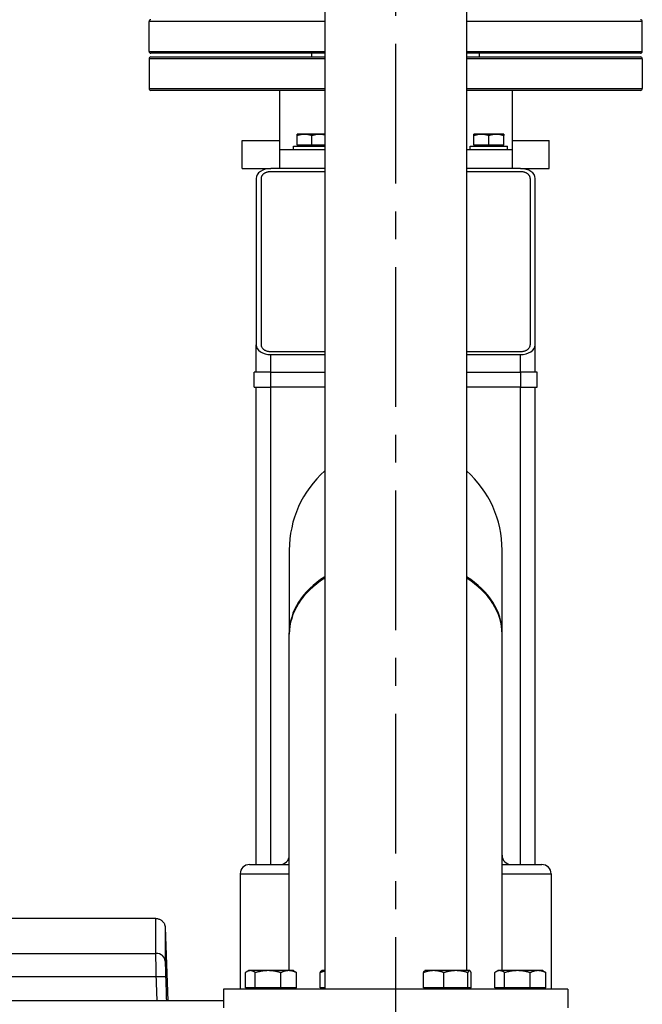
# Model space of a CAD drawing. Header units: millimetres. Extents: x 0 to 8400, y 0 to 5940.
# Tile 32 of 54: x 1497 to 1832, y 3992 to 4521. Entities that reach past the tile are written whole.
import ezdxf

# ---------------------------------------------------------------- set-up
doc = ezdxf.new("R2010")
doc.units = ezdxf.units.MM
doc.header["$LTSCALE"] = 20
doc.linetypes.add('MITTE', pattern=[2, 1.25, -0.25, 0.25, -0.25])
doc.layers.add('02-LINIE-035', color=2, linetype='CONTINUOUS')
doc.layers.add('05-ACHSE', color=1, linetype='MITTE')

msp = doc.modelspace()

# ---------------------------------------------------------------- linework, layer by layer
at = {"layer": '02-LINIE-035'}
for p, q in [((1661.09, 5275.54), (1661.09, 4000.13)), ((1737.29, 5249.73), (1737.29, 4010.13)), ((1661.09, 4520.13), (1566.69, 4520.13)), ((1566.69, 4504.13), (1566.69, 4520.13)), ((1831.69, 4520.13), (1737.29, 4520.13)), ((1831.69, 4504.13), (1831.69, 4520.13)), ((1566.69, 4504.13), (1661.09, 4504.13)), ((1661.09, 4503.13), (1567.69, 4503.13)), ((1654.19, 4501.13), (1654.19, 4503.13)), ((1737.29, 4504.13), (1831.69, 4504.13)), ((1830.69, 4503.13), (1737.29, 4503.13)), ((1744.19, 4501.13), (1744.19, 4503.13)), ((1661.09, 4500.13), (1566.69, 4500.13)), ((1566.69, 4500.13), (1566.69, 4484.13)), ((1567.69, 4501.13), (1661.09, 4501.13)), ((1737.29, 4501.13), (1830.69, 4501.13)), ((1831.69, 4500.13), (1737.29, 4500.13)), ((1831.69, 4500.13), (1831.69, 4484.13)), ((1566.69, 4484.13), (1661.09, 4484.13)), ((1661.09, 4483.13), (1567.69, 4483.13)), ((1636.69, 4483.13), (1636.69, 4451.13)), ((1737.29, 4484.13), (1831.69, 4484.13)), ((1830.69, 4483.13), (1737.29, 4483.13)), ((1761.69, 4483.13), (1761.69, 4451.13)), ((1616.69, 4456.13), (1636.69, 4456.13)), ((1616.69, 4441.13), (1616.69, 4456.13)), ((1650.22, 4459.53), (1646.22, 4459.53)), ((1646.22, 4453.73), (1646.22, 4458.82)), ((1658.22, 4459.53), (1650.22, 4459.53)), ((1654.22, 4453.73), (1654.22, 4458.82)), ((1661.09, 4459.53), (1658.22, 4459.53)), ((1745.22, 4459.53), (1741.22, 4459.53)), ((1741.22, 4453.73), (1741.22, 4458.82)), ((1753.22, 4459.53), (1745.22, 4459.53)), ((1749.22, 4453.73), (1749.22, 4458.82)), ((1757.22, 4459.53), (1753.22, 4459.53)), ((1757.22, 4453.73), (1757.22, 4458.82)), ((1761.69, 4456.13), (1781.69, 4456.13)), ((1781.69, 4441.13), (1781.69, 4456.13)), ((1636.69, 4451.13), (1636.69, 4441.13)), ((1661.09, 4451.13), (1636.69, 4451.13)), ((1644.22, 4453.13), (1661.09, 4453.13)), ((1644.22, 4451.13), (1644.22, 4453.13)), ((1654.22, 4453.73), (1646.22, 4453.73)), ((1646.9, 4453.73), (1646.9, 4453.13)), ((1661.09, 4453.73), (1654.22, 4453.73)), ((1761.69, 4451.13), (1737.29, 4451.13)), ((1739.22, 4453.13), (1759.22, 4453.13)), ((1739.22, 4451.13), (1739.22, 4453.13)), ((1749.22, 4453.73), (1741.22, 4453.73)), ((1741.9, 4453.73), (1741.9, 4453.13)), ((1757.22, 4453.73), (1749.22, 4453.73)), ((1756.53, 4453.73), (1756.53, 4453.13)), ((1759.22, 4451.13), (1759.22, 4453.13)), ((1761.69, 4451.13), (1761.69, 4441.13)), ((1616.69, 4441.13), (1632.19, 4441.13)), ((1661.09, 4441.13), (1632.19, 4441.13)), ((1632.19, 4439.63), (1661.09, 4439.63)), ((1766.19, 4441.13), (1737.29, 4441.13)), ((1737.29, 4439.63), (1766.19, 4439.63)), ((1766.19, 4441.13), (1781.69, 4441.13)), ((1624.19, 4435.8), (1624.19, 4346.47)), ((1627.03, 4346.47), (1627.03, 4435.8)), ((1771.36, 4435.8), (1771.36, 4346.47)), ((1774.19, 4346.47), (1774.19, 4435.8)), ((1624.19, 4331.66), (1624.19, 4346.47)), ((1774.19, 4331.66), (1774.19, 4346.47)), ((1661.09, 4342.63), (1632.19, 4342.63)), ((1632.19, 4331.66), (1632.19, 4341.13)), ((1632.19, 4341.13), (1661.09, 4341.13)), ((1766.19, 4342.63), (1737.29, 4342.63)), ((1737.29, 4341.13), (1766.19, 4341.13)), ((1766.19, 4331.66), (1766.19, 4341.13)), ((1632.19, 4331.66), (1623.19, 4331.66)), ((1623.19, 4323.66), (1623.19, 4331.66)), ((1632.19, 4331.66), (1661.09, 4331.66)), ((1632.19, 4323.66), (1632.19, 4331.66)), ((1737.29, 4331.66), (1766.19, 4331.66)), ((1766.19, 4331.66), (1766.19, 4323.66)), ((1775.19, 4331.66), (1766.19, 4331.66)), ((1775.19, 4323.66), (1775.19, 4331.66)), ((1623.19, 4323.66), (1632.19, 4323.66)), ((1624.19, 4067.13), (1624.19, 4323.66)), ((1632.19, 4067.13), (1632.19, 4323.66)), ((1661.09, 4323.66), (1632.19, 4323.66)), ((1766.19, 4323.66), (1737.29, 4323.66)), ((1766.19, 4067.13), (1766.19, 4323.66)), ((1766.19, 4323.66), (1775.19, 4323.66)), ((1774.19, 4067.13), (1774.19, 4323.66)), ((1642.04, 4236.13), (1642.04, 4191.61)), ((1756.34, 4191.61), (1756.34, 4236.13)), ((1642.04, 4190.91), (1642.04, 4191.61)), ((1642.04, 4010.13), (1642.04, 4190.91)), ((1756.34, 4190.91), (1756.34, 4191.61)), ((1756.34, 4010.13), (1756.34, 4190.91)), ((1620.69, 4067.13), (1642.04, 4067.13)), ((1756.34, 4067.13), (1777.69, 4067.13)), ((1615.69, 4062.13), (1642.04, 4062.13)), ((1615.69, 4062.13), (1615.69, 4000.13)), ((1756.34, 4062.13), (1782.69, 4062.13)), ((1782.69, 4062.13), (1782.69, 4000.13)), ((1570.36, 4038.13), (1462.07, 4038.13)), ((1575.36, 4033.31), (1576.74, 3993.93)), ((1462.19, 4019.42), (1570.39, 4019.42)), ((1570.58, 4006.82), (1462.19, 4006.82)), ((1618.47, 4000.93), (1618.47, 4009.06)), ((1620.21, 4010.13), (1619.22, 4009.56)), ((1621.12, 4010.13), (1620.21, 4010.13)), ((1630.65, 4010.13), (1621.12, 4010.13)), ((1623.78, 4000.93), (1623.78, 4009.06)), ((1641.73, 4010.13), (1630.65, 4010.13)), ((1637.51, 4000.93), (1637.51, 4009.06)), ((1644.21, 4010.13), (1641.73, 4010.13)), ((1644.21, 4010.13), (1645.2, 4009.56)), ((1645.95, 4000.93), (1645.95, 4009.06)), ((1658.65, 4000.93), (1658.65, 4009.06)), ((1659.45, 4010.13), (1659.34, 4010.07)), ((1661.09, 4010.13), (1659.45, 4010.13)), ((1714.14, 4000.93), (1714.14, 4009.06)), ((1714.94, 4010.13), (1714.83, 4010.07)), ((1719.63, 4010.13), (1714.94, 4010.13)), ((1731.53, 4010.13), (1719.63, 4010.13)), ((1725.13, 4000.93), (1725.13, 4009.06)), ((1738.83, 4010.13), (1731.53, 4010.13)), ((1737.93, 4000.93), (1737.93, 4009.06)), ((1738.94, 4010.13), (1738.83, 4010.13)), ((1738.94, 4010.13), (1739.04, 4010.07)), ((1739.74, 4000.93), (1739.74, 4009.06)), ((1752.44, 4000.93), (1752.44, 4009.06)), ((1754.17, 4010.13), (1753.19, 4009.56)), ((1755.09, 4010.13), (1754.17, 4010.13)), ((1764.61, 4010.13), (1755.09, 4010.13)), ((1757.74, 4000.93), (1757.74, 4009.06)), ((1775.69, 4010.13), (1764.61, 4010.13)), ((1771.48, 4000.93), (1771.48, 4009.06)), ((1778.17, 4010.13), (1775.69, 4010.13)), ((1778.17, 4010.13), (1779.16, 4009.56)), ((1779.91, 4000.93), (1779.91, 4009.06)), ((1791.69, 4000.13), (1606.69, 4000.13)), ((1606.69, 4000.13), (1606.69, 3990.13)), ((1623.78, 4000.93), (1618.47, 4000.93)), ((1620.97, 4000.93), (1620.97, 4000.13)), ((1637.51, 4000.93), (1623.78, 4000.93)), ((1645.95, 4000.93), (1637.51, 4000.93)), ((1643.46, 4000.93), (1643.46, 4000.13)), ((1661.09, 4000.93), (1658.65, 4000.93)), ((1660.2, 4000.93), (1660.2, 4000.13)), ((1725.13, 4000.93), (1714.14, 4000.93)), ((1715.69, 4000.93), (1715.69, 4000.13)), ((1737.93, 4000.93), (1725.13, 4000.93)), ((1739.74, 4000.93), (1737.93, 4000.93)), ((1738.18, 4000.93), (1738.18, 4000.13)), ((1757.74, 4000.93), (1752.44, 4000.93)), ((1754.93, 4000.93), (1754.93, 4000.13)), ((1771.48, 4000.93), (1757.74, 4000.93)), ((1779.91, 4000.93), (1771.48, 4000.93)), ((1777.42, 4000.93), (1777.42, 4000.13)), ((1791.69, 4000.13), (1791.69, 3990.13)), ((1606.69, 3993.93), (1345.19, 3993.93))]:
    msp.add_line(p, q, dxfattribs=at)
for centre, radius, start, end in [((1567.69, 4520.13), 1, 90, 180), ((1830.69, 4520.13), 1, 0, 90), ((1567.69, 4504.13), 1, 180, 270), ((1830.69, 4504.13), 1, 270, 0), ((1567.69, 4500.13), 1, 90, 180), ((1830.69, 4500.13), 1, 0, 90), ((1567.69, 4484.13), 1, 180, 270), ((1830.69, 4484.13), 1, 270, 0), ((1699.19, 4236.13), 57.15, 131.8103, 180), ((1699.19, 4236.13), 57.15, 131.8103, 180), ((1699.19, 4236.13), 57.15, 0, 48.1897), ((1699.19, 4236.13), 57.15, 0, 48.1897), ((1637.04, 4072.13), 5, 270, 0), ((1761.34, 4072.13), 5, 180, 270), ((1620.69, 4062.13), 5, 90, 180), ((1777.69, 4062.13), 5, 0, 90)]:
    msp.add_arc(centre, radius, start, end, dxfattribs=at)
for centre, major_axis, ratio, start_param, end_param in [((1632.19, 4435.8), (8, 0), 0.666667, 1.570796, 3.141593), ((1766.19, 4435.8), (8, 0), 0.666667, 0, 1.570796), ((1632.19, 4346.47), (-8, 0), 0.666667, 0, 1.570796), ((1766.19, 4346.47), (-8, 0), 0.666667, 1.570796, 3.141593), ((1699.19, 4191.61), (-57.15, 0), 0.707107, 5.442117, 6.283185), ((1699.19, 4191.61), (-57.15, 0), 0.707107, 5.442117, 6.283185), ((1699.19, 4190.91), (-57.15, 0), 0.707107, 5.442117, 6.283185), ((1699.19, 4190.91), (-57.15, 0), 0.707107, 5.442117, 6.283185), ((1699.19, 4191.61), (57.15, 0), 0.707107, 0, 0.841069), ((1699.19, 4191.61), (57.15, 0), 0.707107, 0, 0.841069), ((1699.19, 4190.91), (57.15, 0), 0.707107, 0, 0.841069), ((1699.19, 4190.91), (57.15, 0), 0.707107, 0, 0.841069), ((1570.39, 4015.04), (5, 0.01), 0.87525, 0.038236, 1.569534), ((1570.58, 4006.64), (5, 0.17), 0.034879, 0.0203, 1.569603)]:
    msp.add_ellipse(centre, major_axis=major_axis, ratio=ratio, start_param=start_param, end_param=end_param, dxfattribs=at)
for points, weights in [([(1646.22, 4458.82), (1646.22, 4459.53), (1646.22, 4459.53)], [1, 1.0379548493, 1]), ([(1650.22, 4459.53), (1648.36, 4459.53), (1646.22, 4458.82)], [1, 1.0379548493, 1]), ([(1654.22, 4458.82), (1652.07, 4459.53), (1650.22, 4459.53)], [1, 1.0379548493, 1]), ([(1658.22, 4459.53), (1656.36, 4459.53), (1654.22, 4458.82)], [1, 1.0379548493, 1]), ([(1661.09, 4459.15), (1659.6, 4459.53), (1658.22, 4459.53)], [1.01472275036, 1.02796312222, 1]), ([(1741.22, 4458.82), (1741.22, 4459.53), (1741.22, 4459.53)], [1, 1.0379548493, 1]), ([(1745.22, 4459.53), (1743.36, 4459.53), (1741.22, 4458.82)], [1, 1.0379548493, 1]), ([(1749.22, 4458.82), (1747.07, 4459.53), (1745.22, 4459.53)], [1, 1.0379548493, 1]), ([(1753.22, 4459.53), (1751.36, 4459.53), (1749.22, 4458.82)], [1, 1.0379548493, 1]), ([(1757.22, 4458.82), (1755.07, 4459.53), (1753.22, 4459.53)], [1, 1.0379548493, 1]), ([(1757.22, 4459.53), (1757.22, 4459.53), (1757.22, 4458.82)], [1, 1.0379548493, 1]), ([(1621.12, 4010.13), (1619.89, 4010.13), (1618.47, 4009.06)], [1, 1.0379548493, 1]), ([(1623.78, 4009.06), (1622.36, 4010.13), (1621.12, 4010.13)], [1, 1.0379548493, 1]), ([(1630.65, 4010.13), (1627.46, 4010.13), (1623.78, 4009.06)], [1, 1.0379548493, 1]), ([(1637.51, 4009.06), (1633.83, 4010.13), (1630.65, 4010.13)], [1, 1.0379548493, 1]), ([(1641.73, 4010.13), (1639.77, 4010.13), (1637.51, 4009.06)], [1, 1.0379548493, 1]), ([(1645.95, 4009.06), (1643.69, 4010.13), (1641.73, 4010.13)], [1, 1.0379548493, 1]), ([(1645.2, 4009.56), (1645.56, 4009.35), (1645.95, 4009.06)], [1.01477953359, 1.01005189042, 1]), ([(1658.65, 4009.06), (1659.02, 4009.89), (1659.34, 4010.07)], [1, 1.02892942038, 1.01375847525]), ([(1661.09, 4009.79), (1659.93, 4009.53), (1658.65, 4009.06)], [1.01855955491, 1.01616138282, 1]), ([(1719.63, 4010.13), (1717.08, 4010.13), (1714.14, 4009.06)], [1, 1.0379548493, 1]), ([(1714.14, 4009.06), (1714.51, 4009.89), (1714.83, 4010.07)], [1, 1.02892942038, 1.01375847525]), ([(1725.13, 4009.06), (1722.18, 4010.13), (1719.63, 4010.13)], [1, 1.0379548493, 1]), ([(1731.53, 4010.13), (1728.56, 4010.13), (1725.13, 4009.06)], [1, 1.0379548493, 1]), ([(1737.93, 4009.06), (1734.5, 4010.13), (1731.53, 4010.13)], [1, 1.0379548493, 1]), ([(1738.83, 4010.13), (1738.41, 4010.13), (1737.93, 4009.06)], [1, 1.0379548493, 1]), ([(1739.74, 4009.06), (1739.25, 4010.13), (1738.83, 4010.13)], [1, 1.0379548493, 1]), ([(1755.09, 4010.13), (1753.86, 4010.13), (1752.44, 4009.06)], [1, 1.0379548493, 1]), ([(1757.74, 4009.06), (1756.32, 4010.13), (1755.09, 4010.13)], [1, 1.0379548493, 1]), ([(1764.61, 4010.13), (1761.42, 4010.13), (1757.74, 4009.06)], [1, 1.0379548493, 1]), ([(1771.48, 4009.06), (1767.8, 4010.13), (1764.61, 4010.13)], [1, 1.0379548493, 1]), ([(1775.69, 4010.13), (1773.74, 4010.13), (1771.48, 4009.06)], [1, 1.0379548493, 1]), ([(1779.91, 4009.06), (1777.65, 4010.13), (1775.69, 4010.13)], [1, 1.0379548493, 1]), ([(1779.16, 4009.56), (1779.53, 4009.35), (1779.91, 4009.06)], [1.01477953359, 1.01005189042, 1])]:
    msp.add_rational_spline(points, weights, degree=2, dxfattribs=at)
for points, knots in [([(1627.03, 4435.8), (1627.03, 4435.9), (1627.04, 4436.09), (1627.07, 4436.33), (1627.13, 4436.61), (1627.22, 4436.88), (1627.4, 4437.28), (1627.6, 4437.6), (1627.9, 4437.97), (1628.18, 4438.25), (1628.55, 4438.55), (1628.88, 4438.77), (1629.31, 4439), (1629.68, 4439.17), (1630.15, 4439.34), (1630.55, 4439.45), (1631.05, 4439.55), (1631.57, 4439.62), (1631.98, 4439.63), (1632.19, 4439.63)], [-3.141593, -3.141593, -3.141593, -3.141593, -3.076143, -3.010693, -2.977968, -2.879793, -2.814343, -2.683444, -2.617994, -2.487094, -2.421644, -2.290745, -2.225295, -2.094395, -2.028945, -1.898046, -1.832596, -1.701696, -1.570796, -1.570796, -1.570796, -1.570796]), ([(1766.19, 4439.63), (1766.61, 4439.63), (1767.34, 4439.57), (1768.14, 4439.37), (1768.71, 4439.17), (1769.07, 4439), (1769.51, 4438.77), (1769.83, 4438.55), (1770.21, 4438.25), (1770.48, 4437.97), (1770.78, 4437.6), (1770.98, 4437.28), (1771.16, 4436.88), (1771.25, 4436.61), (1771.31, 4436.33), (1771.35, 4436.09), (1771.36, 4435.9), (1771.36, 4435.8)], [-7.853982, -7.853982, -7.853982, -7.853982, -7.592182, -7.395833, -7.330383, -7.199483, -7.134033, -7.003134, -6.937684, -6.806784, -6.741334, -6.610435, -6.544985, -6.44681, -6.414085, -6.348635, -6.283185, -6.283185, -6.283185, -6.283185]), ([(1632.19, 4342.63), (1631.98, 4342.63), (1631.57, 4342.65), (1631.05, 4342.72), (1630.55, 4342.82), (1630.15, 4342.93), (1629.68, 4343.1), (1629.31, 4343.26), (1628.88, 4343.5), (1628.55, 4343.72), (1628.18, 4344.02), (1627.9, 4344.29), (1627.6, 4344.67), (1627.4, 4344.99), (1627.22, 4345.38), (1627.13, 4345.66), (1627.07, 4345.94), (1627.04, 4346.18), (1627.03, 4346.37), (1627.03, 4346.47)], [-7.853982, -7.853982, -7.853982, -7.853982, -7.723082, -7.592182, -7.526732, -7.395833, -7.330383, -7.199483, -7.134033, -7.003134, -6.937684, -6.806784, -6.741334, -6.610435, -6.544985, -6.44681, -6.414085, -6.348635, -6.283185, -6.283185, -6.283185, -6.283185]), ([(1771.36, 4346.47), (1771.36, 4346.37), (1771.35, 4346.18), (1771.31, 4345.94), (1771.25, 4345.66), (1771.16, 4345.38), (1770.98, 4344.99), (1770.78, 4344.67), (1770.48, 4344.29), (1770.21, 4344.02), (1769.83, 4343.72), (1769.51, 4343.5), (1769.07, 4343.26), (1768.71, 4343.1), (1768.23, 4342.93), (1767.84, 4342.82), (1767.33, 4342.72), (1766.82, 4342.65), (1766.4, 4342.63), (1766.19, 4342.63)], [-3.141593, -3.141593, -3.141593, -3.141593, -3.076143, -3.010693, -2.977968, -2.879793, -2.814343, -2.683444, -2.617994, -2.487094, -2.421644, -2.290745, -2.225295, -2.094395, -2.028945, -1.898046, -1.832596, -1.701696, -1.570796, -1.570796, -1.570796, -1.570796]), ([(1570.39, 4019.42), (1570.38, 4025.58), (1570.37, 4030.22), (1570.37, 4033.37), (1570.37, 4034.94), (1570.37, 4036.15), (1570.37, 4036.95), (1570.36, 4037.74), (1570.36, 4038.13), (1570.36, 4038.13), (1570.36, 4038.13), (1570.36, 4038.13), (1570.36, 4038.13)], [0, 0, 0, 0, 0.25, 0.25, 0.25, 0.375, 0.375, 0.375, 0.5, 0.5, 0.5, 0.5000171, 0.5000171, 0.5000171, 0.5000171]), ([(1570.36, 4038.13), (1570.9, 4038.13), (1571.45, 4038.04), (1572.48, 4037.7), (1572.97, 4037.44), (1573.83, 4036.78), (1574.21, 4036.37), (1574.81, 4035.48), (1575.05, 4034.97), (1575.29, 4034.08), (1575.35, 4033.69), (1575.36, 4033.31)], [0, 0, 0, 0, 0.1619919, 0.1619919, 0.3245381, 0.3245381, 0.4870642, 0.4870642, 0.6495911, 0.6495911, 0.7647988, 0.7647988, 0.7647988, 0.7647988]), ([(1575.36, 4033.31), (1575.36, 4033.31), (1575.36, 4033.31), (1575.36, 4033.31), (1575.36, 4033.31), (1575.36, 4032.93), (1575.36, 4032.16), (1575.36, 4031.39), (1575.36, 4030.23), (1575.37, 4028.7), (1575.37, 4025.66), (1575.38, 4021.18), (1575.38, 4015.22)], [0.499983, 0.499983, 0.499983, 0.499983, 0.5, 0.5, 0.5, 0.6249947, 0.6249947, 0.6249947, 0.7499931, 0.7499931, 0.7499931, 1, 1, 1, 1]), ([(1570.58, 4006.82), (1570.52, 4009.42), (1570.47, 4011.96), (1570.44, 4014.14), (1570.41, 4016.31), (1570.39, 4018.16), (1570.39, 4019.42)], [0, 0, 0, 0, 0.49971, 0.49971, 0.49971, 1, 1, 1, 1]), ([(1575.38, 4015.22), (1575.38, 4014.38), (1575.4, 4013.15), (1575.44, 4011.7), (1575.45, 4011.05), (1575.47, 4010.36), (1575.49, 4009.64), (1575.51, 4008.74), (1575.54, 4007.78), (1575.58, 4006.82)], [0, 0, 0, 0, 0.499713, 0.499713, 0.499713, 0.720907, 0.720907, 0.720907, 1, 1, 1, 1])]:
    msp.add_open_spline(points, degree=3, knots=knots, dxfattribs=at)
for points in [[(1571.02, 3993.93), (1570.87, 3998.23), (1570.73, 4002.52), (1570.58, 4006.82)], [(1575.58, 4006.82), (1575.72, 4002.52), (1575.87, 3998.23), (1576.02, 3993.93)]]:
    msp.add_open_spline(points, degree=3, dxfattribs=at)
at = {"layer": '05-ACHSE', "ltscale": 3}
msp.add_line((1699.19, 3593.13), (1699.19, 5694.64), dxfattribs=at)

doc.saveas('drawing.dxf')
